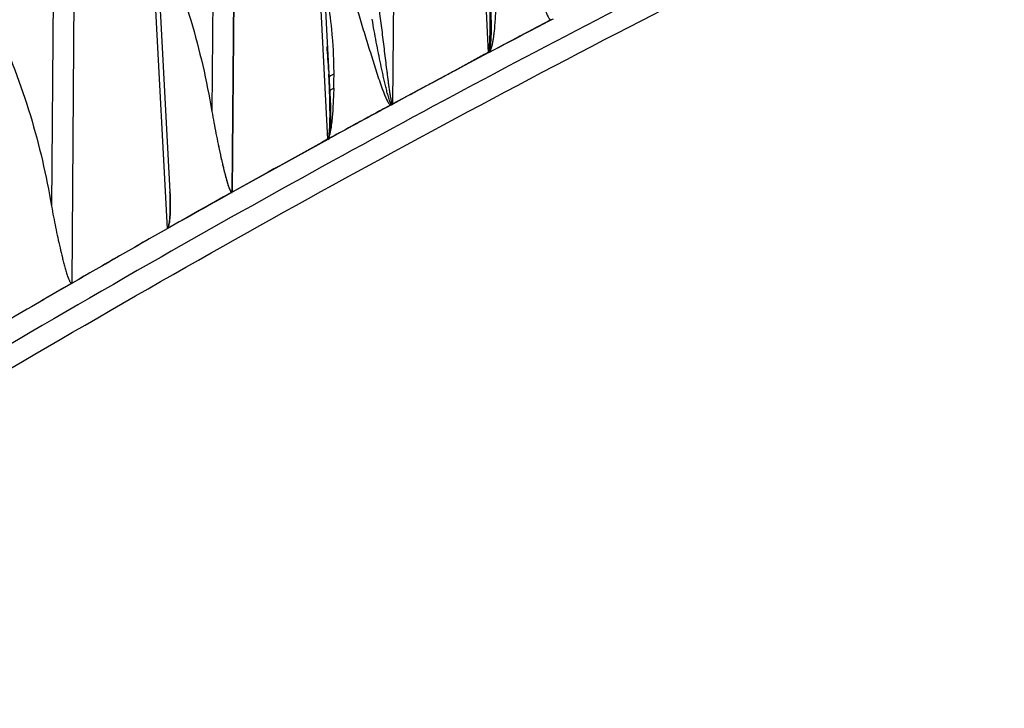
# Model space of a CAD drawing. Header units: inches. Extents: x 0 to 34, y 0 to 22.
# Tile 94 of 108: x 30.242 to 30.883, y 17.283 to 17.731. Entities that reach past the tile are written whole.
import ezdxf

# ---------------------------------------------------------------- set-up
doc = ezdxf.new("R2010")
doc.units = ezdxf.units.IN
doc.header["$LTSCALE"] = 1.87
doc.header["$MEASUREMENT"] = 0
doc.layers.get('0').update_dxf_attribs({"linetype": 'CONTINUOUS'})

msp = doc.modelspace()

# ---------------------------------------------------------------- linework, layer by layer
at = {"color": 6, "linetype": 'CONTINUOUS'}
for p, q in [((30.5142, 18.32578), (30.54703, 17.7098)), ((30.48491, 17.67642), (30.48956, 18.31152)), ((30.4098, 18.26551), (30.44239, 17.65341)), ((30.41267, 18.26984), (30.44405, 17.67925)), ((30.37123, 18.25131), (30.36698, 17.67154)), ((30.38029, 17.61899), (30.38515, 18.25125)), ((30.38051, 17.61911), (30.38514, 18.25125)), ((30.30827, 18.20957), (30.33965, 17.6192)), ((30.3054, 18.20523), (30.33781, 17.59513)), ((30.26682, 18.19104), (30.26256, 17.60992)), ((30.27597, 17.55973), (30.28074, 18.19098)), ((30.58742, 17.73091), (30.5472, 17.70977)), ((30.58917, 17.73172), (30.58742, 17.73091)), ((30.58917, 17.73172), (30.58819, 17.73129)), ((30.54703, 17.7098), (30.48491, 17.67643)), ((30.44308, 17.69762), (30.44316, 17.69595)), ((30.44482, 17.69527), (30.44653, 17.69612)), ((30.44508, 17.68614), (30.44643, 17.68677)), ((30.44643, 17.68677), (30.44584, 17.6738)), ((30.4848, 17.67637), (30.48324, 17.67559)), ((30.48389, 17.67594), (30.48491, 17.67642)), ((30.44259, 17.65368), (30.44336, 17.65567)), ((30.44336, 17.65567), (30.44366, 17.65994)), ((30.44244, 17.65336), (30.38053, 17.61912)), ((30.44239, 17.65341), (30.44259, 17.65368)), ((30.44259, 17.65368), (30.44243, 17.65331)), ((30.44244, 17.65339), (30.4434, 17.65391)), ((30.4434, 17.65391), (30.44245, 17.6534)), ((30.44344, 17.65565), (30.44311, 17.65443))]:
    msp.add_line(p, q, dxfattribs=at)
for centre, radius, start, end in [((34.31276, 10.60122), 8.03053, 116.272966, 119.700557), ((34.29755, 10.61579), 8.02431, 117.53446, 117.865374), ((34.30322, 10.60499), 8.0365, 117.532985, 117.864923), ((29.73815, 17.66018), 0.70592, 3.0465, 4.36838), ((30.16937, 17.69695), 0.27715, 3.52402, 4.63817), ((30.15798, 17.69632), 0.28855, 0.29822, 3.50898), ((29.74178, 17.66031), 0.70229, 2.69556, 2.90872), ((30.14784, 17.69618), 0.29869, 359.98656, 0.31424), ((30.10051, 17.69531), 0.34602, 359.67159, 0.13242), ((29.73338, 17.66034), 0.71068, 2.09897, 2.66162), ((30.0941, 17.69536), 0.35243, 358.60437, 359.67062), ((29.76222, 17.66088), 0.68184, 2.00034, 2.14214), ((29.87485, 17.66499), 0.56913, 1.71519, 1.98369), ((30.21459, 17.6677), 0.22975, 3.16261, 3.81917), ((34.38682, 10.44855), 8.21388, 118.374951, 118.699338), ((34.39191, 10.43919), 8.22453, 118.368695, 118.691226), ((34.38613, 10.44981), 8.21244, 118.369816, 118.691458), ((30.21702, 17.66783), 0.22732, 2.97668, 3.28701), ((30.21814, 17.66789), 0.2262, 2.84797, 3.16211), ((35.61214, 8.24996), 10.73085, 118.800729, 119.179818), ((30.44512, 17.65226), 0.0029, 149.64191, 157.67891), ((34.48132, 10.27752), 8.40928, 119.188907, 119.520211), ((34.48809, 10.26549), 8.42309, 119.191472, 119.519943), ((34.48155, 10.27713), 8.40973, 119.192074, 119.520207), ((30.37573, 17.62769), 0.00982, 295.147, 299.16602), ((33.85431, 11.37992), 7.14105, 119.500745, 120.072429), ((34.7303, 9.86166), 8.87981, 119.676352, 123.371651), ((34.58061, 10.10367), 8.60949, 119.998994, 120.326468), ((34.58747, 10.09188), 8.62313, 119.999483, 120.326209)]:
    msp.add_arc(centre, radius, start, end, dxfattribs=at)
for points, knots in [([(29.85045, 17.26399), (30.01886, 17.3748), (30.3564, 17.58173), (30.70769, 17.76451), (30.88313, 17.8473)], [0, 0, 0, 0, 0.509624, 1, 1, 1, 1]), ([(30.55724, 17.82832), (30.55842, 17.82378), (30.56074, 17.81483), (30.56454, 17.80167), (30.56832, 17.78888), (30.57204, 17.77644), (30.57509, 17.76626), (30.57749, 17.75828), (30.57927, 17.75242), (30.58105, 17.74666), (30.58288, 17.74104), (30.58479, 17.73573), (30.58633, 17.73228), (30.58747, 17.7309)], [0, 0, 0, 0, 0.137692, 0.271684, 0.402176, 0.529365, 0.65338, 0.714199, 0.774196, 0.833266, 0.891226, 0.947566, 1, 1, 1, 1]), ([(30.33055, 17.79064), (30.33957, 17.77139), (30.35431, 17.73229), (30.3636, 17.69162), (30.36698, 17.67154)], [0, 0, 0, 0, 0.510681, 1, 1, 1, 1]), ([(30.4717, 17.77281), (30.47217, 17.76855), (30.47317, 17.76012), (30.47472, 17.74755), (30.47601, 17.7372), (30.47703, 17.729), (30.47779, 17.7229), (30.47854, 17.71684), (30.47928, 17.71082), (30.48002, 17.70482), (30.48064, 17.69985), (30.48114, 17.6959), (30.48152, 17.69295), (30.48191, 17.69002), (30.48231, 17.6871), (30.48266, 17.68469), (30.48296, 17.68277), (30.48321, 17.68136), (30.48348, 17.67995), (30.48371, 17.67882), (30.48394, 17.67789), (30.48412, 17.6772), (30.48447, 17.67619), (30.4848, 17.67637)], [0, 0, 0, 0, 0.131747, 0.261442, 0.389377, 0.45275, 0.51575, 0.57839, 0.640674, 0.7026, 0.764146, 0.794763, 0.82526, 0.855624, 0.885831, 0.915819, 0.930694, 0.945457, 0.960071, 0.974485, 0.981583, 0.988569, 1, 1, 1, 1]), ([(30.45289, 17.76871), (30.45405, 17.76435), (30.4563, 17.75574), (30.46003, 17.74309), (30.46374, 17.73079), (30.46684, 17.72076), (30.46928, 17.71289), (30.47109, 17.70711), (30.47289, 17.70141), (30.47469, 17.6958), (30.47621, 17.6912), (30.47747, 17.68759), (30.47843, 17.68494), (30.47942, 17.68235), (30.48048, 17.67986), (30.48148, 17.67789), (30.4824, 17.67646), (30.48294, 17.67584), (30.48325, 17.67558)], [0, 0, 0, 0, 0.137834, 0.272051, 0.402808, 0.530251, 0.592763, 0.65447, 0.715351, 0.775358, 0.834387, 0.863467, 0.892195, 0.920489, 0.948181, 0.974922, 0.987779, 1, 1, 1, 1]), ([(30.5472, 17.71014), (30.5472, 17.71023), (30.5472, 17.71036), (30.54718, 17.71054), (30.5472, 17.71074), (30.54728, 17.71098), (30.54741, 17.71138), (30.54753, 17.71188), (30.54762, 17.71267), (30.54775, 17.71364), (30.54784, 17.71481), (30.54792, 17.71597), (30.54801, 17.7175), (30.54808, 17.7194), (30.54815, 17.72168), (30.5482, 17.72471), (30.54823, 17.72848), (30.54821, 17.733), (30.54813, 17.73902), (30.54802, 17.74353), (30.54792, 17.74653)], [0, 0, 0, 0, 0.007369, 0.010967, 0.014842, 0.023463, 0.032159, 0.049178, 0.065438, 0.097939, 0.129949, 0.161709, 0.193288, 0.25609, 0.318569, 0.380837, 0.504996, 0.62888, 0.752632, 1, 1, 1, 1]), ([(30.55192, 17.74851), (30.55192, 17.74689), (30.5519, 17.74364), (30.55179, 17.73876), (30.55158, 17.73389), (30.55128, 17.729), (30.55094, 17.72493), (30.55057, 17.72166), (30.55024, 17.7192), (30.54983, 17.71673), (30.54941, 17.71466), (30.54903, 17.71323), (30.54877, 17.71241), (30.54856, 17.71179), (30.54827, 17.7112), (30.54802, 17.71063), (30.54776, 17.71005), (30.54733, 17.71005), (30.54721, 17.71013)], [0, 0, 0, 0, 0.123873, 0.24778, 0.371806, 0.496099, 0.620908, 0.683638, 0.74671, 0.810284, 0.874618, 0.907199, 0.923616, 0.940149, 0.956624, 0.9737, 0.988902, 1, 1, 1, 1]), ([(30.54856, 17.7372), (30.54868, 17.73494), (30.5488, 17.73154), (30.54886, 17.727), (30.54885, 17.72358), (30.54877, 17.72072), (30.54866, 17.71842), (30.54855, 17.71669), (30.54842, 17.71524), (30.54828, 17.71407), (30.54815, 17.71319), (30.54799, 17.7123), (30.54782, 17.71156), (30.54764, 17.71097), (30.54751, 17.7106), (30.54736, 17.71033), (30.54718, 17.71008), (30.54707, 17.70987), (30.54701, 17.70973)], [0, 0, 0, 0, 0.245267, 0.368198, 0.491479, 0.615339, 0.677613, 0.740237, 0.803374, 0.835222, 0.867332, 0.899797, 0.932771, 0.949484, 0.966466, 0.974834, 0.983137, 1, 1, 1, 1]), ([(30.54858, 17.73687), (30.54869, 17.73464), (30.54885, 17.73017), (30.54887, 17.72456), (30.54875, 17.72006), (30.5486, 17.71722), (30.54839, 17.71493), (30.54821, 17.71349), (30.548, 17.71233), (30.54783, 17.7116), (30.54766, 17.71102), (30.5475, 17.71059), (30.54726, 17.71019), (30.54711, 17.70993), (30.54703, 17.7098)], [0, 0, 0, 0, 0.245267, 0.491481, 0.615351, 0.740254, 0.803391, 0.867334, 0.899783, 0.932722, 0.949435, 0.966339, 0.983136, 1, 1, 1, 1]), ([(30.22631, 17.72783), (30.2352, 17.70877), (30.24982, 17.67006), (30.25914, 17.6298), (30.26256, 17.60992)], [0, 0, 0, 0, 0.510435, 1, 1, 1, 1]), ([(30.48407, 17.67603), (30.48391, 17.6762), (30.48363, 17.67662), (30.48317, 17.67753), (30.48268, 17.67877), (30.48217, 17.68031), (30.48154, 17.68245), (30.48082, 17.68519), (30.48001, 17.68853), (30.47922, 17.69192), (30.4782, 17.69653), (30.47695, 17.70237), (30.47549, 17.70949), (30.47406, 17.71673), (30.47267, 17.72411), (30.47181, 17.72908), (30.4714, 17.7316)], [0, 0, 0, 0, 0.01266, 0.026006, 0.05375, 0.082344, 0.111461, 0.170736, 0.230997, 0.292011, 0.353665, 0.478672, 0.605798, 0.73501, 0.866369, 1, 1, 1, 1]), ([(30.54721, 17.71013), (30.54459, 17.70875), (30.53938, 17.7059), (30.53162, 17.70154), (30.52383, 17.69726), (30.51601, 17.6931), (30.50819, 17.68897), (30.49779, 17.68341), (30.49, 17.67918), (30.4848, 17.67637)], [0, 0, 0, 0, 0.125152, 0.251015, 0.376391, 0.501005, 0.625404, 0.750067, 1, 1, 1, 1]), ([(30.44329, 17.69334), (30.4433, 17.69351), (30.44343, 17.69397), (30.44395, 17.69466), (30.4445, 17.69507), (30.44482, 17.69527)], [0, 0, 0, 0, 0.197439, 0.550719, 1, 1, 1, 1]), ([(30.44364, 17.68469), (30.44374, 17.68497), (30.44417, 17.68554), (30.44475, 17.68594), (30.44508, 17.68614)], [0, 0, 0, 0, 0.431888, 1, 1, 1, 1]), ([(30.44366, 17.65994), (30.44378, 17.66181), (30.44391, 17.66552), (30.44395, 17.67288), (30.44384, 17.67837), (30.44373, 17.68202)], [0, 0, 0, 0, 0.253722, 0.504196, 1, 1, 1, 1]), ([(30.44403, 17.67964), (30.44414, 17.6775), (30.44426, 17.67429), (30.44432, 17.67), (30.44431, 17.66677), (30.44422, 17.66352), (30.44407, 17.6608), (30.44386, 17.6586), (30.44368, 17.65722), (30.44348, 17.65611), (30.44332, 17.65541), (30.44316, 17.65486), (30.44302, 17.65444), (30.44285, 17.65404), (30.44266, 17.65381), (30.44259, 17.65368)], [0, 0, 0, 0, 0.245239, 0.368221, 0.4916, 0.615608, 0.740689, 0.803915, 0.867911, 0.900347, 0.933219, 0.949821, 0.966654, 0.983476, 1, 1, 1, 1]), ([(30.36698, 17.67154), (30.36739, 17.66914), (30.36824, 17.66438), (30.3696, 17.65733), (30.37102, 17.6504), (30.37224, 17.64471), (30.37323, 17.64023), (30.37399, 17.63691), (30.37477, 17.63364), (30.37557, 17.63041), (30.37626, 17.62775), (30.37686, 17.62566), (30.37732, 17.62413), (30.37781, 17.62263), (30.37835, 17.62119), (30.37887, 17.62005), (30.37938, 17.61925), (30.37971, 17.61891), (30.3799, 17.6188)], [0, 0, 0, 0, 0.13397, 0.265693, 0.395272, 0.522738, 0.585664, 0.648024, 0.709775, 0.770844, 0.831092, 0.860831, 0.89024, 0.919216, 0.947573, 0.974889, 0.987853, 1, 1, 1, 1]), ([(30.36698, 17.67154), (30.36739, 17.66912), (30.36825, 17.66433), (30.36962, 17.65722), (30.37105, 17.65024), (30.37252, 17.64339), (30.37379, 17.63777), (30.37484, 17.63335), (30.37564, 17.6301), (30.37635, 17.62743), (30.37695, 17.62533), (30.37743, 17.62379), (30.37785, 17.62254), (30.37822, 17.62156), (30.37851, 17.62085), (30.37878, 17.62028), (30.37902, 17.61984), (30.3792, 17.61953), (30.37937, 17.6193), (30.37953, 17.61912), (30.37963, 17.61898), (30.37974, 17.61885), (30.37992, 17.61879), (30.38011, 17.61886), (30.38023, 17.61894), (30.38029, 17.61899)], [0, 0, 0, 0, 0.133938, 0.265615, 0.39513, 0.522516, 0.6477, 0.709387, 0.770378, 0.830522, 0.860193, 0.889513, 0.918365, 0.932555, 0.946528, 0.960209, 0.966902, 0.973502, 0.979829, 0.982965, 0.986202, 0.989313, 0.992243, 0.995839, 1, 1, 1, 1]), ([(30.44584, 17.6738), (30.44574, 17.67229), (30.44551, 17.66927), (30.44503, 17.66474), (30.44459, 17.66134), (30.44421, 17.65907), (30.444, 17.65793), (30.44376, 17.65678), (30.44355, 17.65603), (30.44344, 17.65565)], [0, 0, 0, 0, 0.247206, 0.495657, 0.745644, 0.808618, 0.871872, 0.935556, 1, 1, 1, 1]), ([(30.44311, 17.65443), (30.44307, 17.65431), (30.44297, 17.65408), (30.44278, 17.65378), (30.44254, 17.65355), (30.44234, 17.65346), (30.44225, 17.65342)], [0, 0, 0, 0, 0.271716, 0.538339, 0.781803, 1, 1, 1, 1]), ([(30.33781, 17.59513), (30.33792, 17.59519), (30.33809, 17.59539), (30.33832, 17.59571), (30.3385, 17.59607), (30.33869, 17.59658), (30.33888, 17.59722), (30.33911, 17.59826), (30.33932, 17.59955), (30.3395, 17.60109), (30.33963, 17.60262), (30.33975, 17.60465), (30.33984, 17.60717), (30.33988, 17.61019), (30.33985, 17.61418), (30.33974, 17.61717), (30.33965, 17.61916)], [0, 0, 0, 0, 0.015225, 0.031699, 0.048283, 0.065079, 0.098226, 0.130952, 0.195387, 0.258929, 0.321878, 0.384409, 0.508613, 0.63206, 0.755016, 1, 1, 1, 1]), ([(30.33966, 17.61902), (30.33975, 17.61704), (30.33985, 17.61407), (30.33988, 17.6101), (30.33984, 17.6071), (30.33975, 17.6046), (30.33962, 17.60258), (30.33949, 17.60106), (30.33932, 17.59952), (30.33911, 17.59824), (30.33888, 17.59721), (30.33869, 17.59657), (30.3385, 17.59607), (30.33832, 17.59571), (30.33809, 17.59539), (30.33792, 17.59519), (30.33781, 17.59513)], [0, 0, 0, 0, 0.244973, 0.367925, 0.491372, 0.61558, 0.678114, 0.741068, 0.804616, 0.869059, 0.901789, 0.934939, 0.951732, 0.968308, 0.98478, 1, 1, 1, 1]), ([(30.26256, 17.60992), (30.26295, 17.60759), (30.2638, 17.60299), (30.26515, 17.59616), (30.26657, 17.58946), (30.26804, 17.58289), (30.26931, 17.5775), (30.27037, 17.57327), (30.27119, 17.57016), (30.27192, 17.56761), (30.27254, 17.56562), (30.27303, 17.56416), (30.27348, 17.56297), (30.27386, 17.56206), (30.27418, 17.5614), (30.27451, 17.56078), (30.27484, 17.5603), (30.27515, 17.55998), (30.2754, 17.55977), (30.27572, 17.55968), (30.27595, 17.55972), (30.27606, 17.55977)], [0, 0, 0, 0, 0.134374, 0.26651, 0.396494, 0.524329, 0.649903, 0.711747, 0.77285, 0.833039, 0.862694, 0.891956, 0.920686, 0.93478, 0.948616, 0.962119, 0.975081, 0.981343, 0.987417, 0.993419, 1, 1, 1, 1]), ([(30.33781, 17.59513), (30.33266, 17.59221), (30.32235, 17.58635), (30.30689, 17.57755), (30.29144, 17.56867), (30.28116, 17.5627), (30.27601, 17.55972)], [0, 0, 0, 0, 0.249483, 0.499188, 0.749394, 1, 1, 1, 1]), ([(30.33781, 17.59513), (30.33266, 17.59221), (30.32235, 17.58636), (30.30689, 17.57755), (30.29144, 17.56868), (30.28116, 17.56271), (30.27601, 17.55974)], [0, 0, 0, 0, 0.249489, 0.499228, 0.749432, 1, 1, 1, 1])]:
    msp.add_open_spline(points, degree=3, knots=knots, dxfattribs=at)
msp.add_open_spline([(30.44561, 17.71936), (30.44502, 17.72655), (30.44415, 17.73373), (30.44286, 17.74083)], degree=3, dxfattribs=at)

doc.saveas('drawing.dxf')
